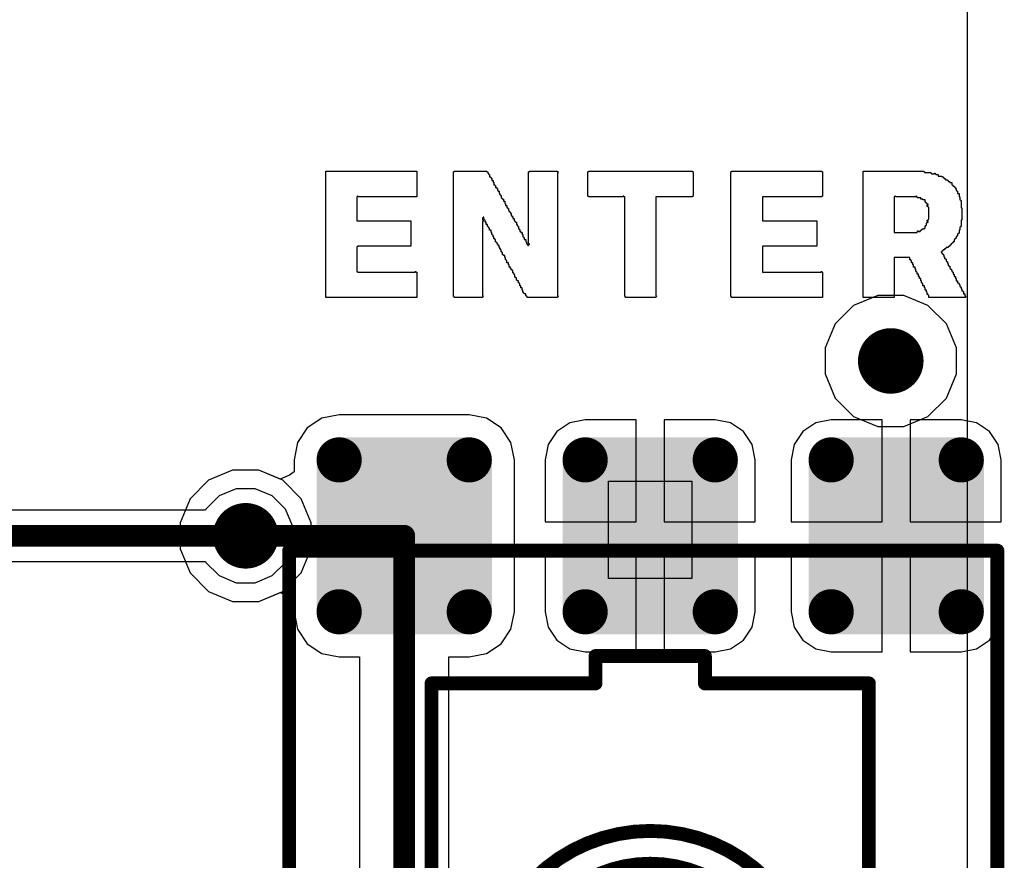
# Model space of a CAD drawing. Header units: millimetres. Extents: x -0.08 to 3.17, y -0.08 to 4.88.
# Tile 95 of 256: x 2.47 to 2.82, y 1.58 to 1.89. Entities that reach past the tile are written whole.
import ezdxf

# ---------------------------------------------------------------- set-up
doc = ezdxf.new("R2010")
doc.units = ezdxf.units.MM
doc.header["$MEASUREMENT"] = 0
for name, color, linetype in [('BottomLayer', 5, 'Continuous'), ('BottomOverlay', 54, 'Continuous'), ('Mechanical13', 56, 'Continuous'), ('Mechanical15', 56, 'Continuous'), ('MidLayer1', 16, 'Continuous'), ('MidLayer2', 76, 'Continuous'), ('MultiLayer', 9, 'Continuous'), ('TopLayer', 1, 'Continuous'), ('TopOverlay', 2, 'Continuous'), ('TopPaste', 8, 'Continuous'), ('TopSolder', 216, 'Continuous'), ('ViaHoleLayer', 16, 'Continuous')]:
    doc.layers.add(name, color=color, linetype=linetype)

# ---------------------------------------------------------------- blocks, each defined once
blk = doc.blocks.new('TS42_552')
at = {"layer": 'Mechanical13', "const_width": 0.005}
for points in [[(0.03937, 0.07874), (0.1122, 0.07874)], [(0.1122, 0.07874), (0.1122, 0.01969)], [(0.1122, 0.01969), (0.12205, 0.01969)], [(0.12205, 0.01969), (0.12205, -0.01969)], [(0.1122, -0.01969), (0.1122, -0.07874)], [(0.1122, -0.01969), (0.12205, -0.01969)], [(0.03937, -0.07874), (0.1122, -0.07874)]]:
    blk.add_lwpolyline(points, dxfattribs=at)
at = {"layer": 'Mechanical13'}
for points, const_width in [([(0.11095, 0.07874, 1), (0.11345, 0.07874, 1)], 0.0025), ([(0.11095, 0.07874, 1), (0.11345, 0.07874, 1)], 0.0025), ([(0.05906, 0, 1), (-0.05906, 0, 1)], 0.005), ([(0.04724, 0, 1), (-0.04724, 0, 1)], 0.005), ([(0.11095, 0.01969, 1), (0.11345, 0.01969, 1)], 0.0025), ([(0.11095, 0.01969, 1), (0.11345, 0.01969, 1)], 0.0025), ([(0.1208, 0.01969, 1), (0.1233, 0.01969, 1)], 0.0025), ([(0.1208, 0.01969, 1), (0.1233, 0.01969, 1)], 0.0025), ([(0.04599, 0, 1), (0.04849, 0, 1)], 0.0025), ([(0.05781, 0, 1), (0.06031, 0, 1)], 0.0025), ([(0.11095, -0.01969, 1), (0.11345, -0.01969, 1)], 0.0025), ([(0.11095, -0.01969, 1), (0.11345, -0.01969, 1)], 0.0025), ([(0.1208, -0.01969, 1), (0.1233, -0.01969, 1)], 0.0025), ([(0.1208, -0.01969, 1), (0.1233, -0.01969, 1)], 0.0025), ([(0.11095, -0.07874, 1), (0.11345, -0.07874, 1)], 0.0025), ([(0.11095, -0.07874, 1), (0.11345, -0.07874, 1)], 0.0025)]:
    blk.add_lwpolyline(points, format="xyb", close=True, dxfattribs=dict(at, const_width=const_width))
at = {"layer": 'Mechanical15', "const_width": 0.005}
for points in [[(-0.16, 0.13), (0.16, 0.13)], [(0.16, 0.13), (0.16, -0.125)], [(-0.16, -0.125), (0.16, -0.125)]]:
    blk.add_lwpolyline(points, dxfattribs=at)
at = {"layer": 'Mechanical15', "const_width": 0.0025}
for points in [[(0.15875, 0.13, 1), (0.16125, 0.13, 1)], [(0.15875, 0.13, 1), (0.16125, 0.13, 1)], [(0.15875, -0.125, 1), (0.16125, -0.125, 1)], [(0.15875, -0.125, 1), (0.16125, -0.125, 1)]]:
    blk.add_lwpolyline(points, format="xyb", close=True, dxfattribs=at)
at = {"layer": 'TopLayer', "const_width": 0.004134}
for points in [[(0.135922, 0.112006, 1), (0.140056, 0.112006, 1)], [(0.190644, 0.112006, 1), (0.194778, 0.112006, 1)], [(0.135922, 0.065154, 1), (0.140056, 0.065154, 1)], [(0.190644, 0.065154, 1), (0.194778, 0.065154, 1)], [(0.135922, 0.023426, 1), (0.140056, 0.023426, 1)], [(0.190644, 0.023426, 1), (0.194778, 0.023426, 1)], [(0.135922, -0.023426, 1), (0.140056, -0.023426, 1)], [(0.190644, -0.023426, 1), (0.194778, -0.023426, 1)], [(0.135922, -0.065154, 1), (0.140056, -0.065154, 1)], [(0.190644, -0.065154, 1), (0.194778, -0.065154, 1)], [(0.135922, -0.112006, 1), (0.140056, -0.112006, 1)], [(0.190644, -0.112006, 1), (0.194778, -0.112006, 1)]]:
    blk.add_lwpolyline(points, format="xyb", close=True, dxfattribs=at)
at = {"layer": 'TopLayer'}
for points in [[(0.192711, 0.11614), (0.137989, 0.11614), (0.192711, 0.06102), (0.137989, 0.06102)], [(0.196845, 0.112006), (0.133855, 0.112006), (0.196845, 0.065154), (0.133855, 0.065154)], [(0.192711, 0.02756), (0.137989, 0.02756), (0.192711, -0.02756), (0.137989, -0.02756)], [(0.196845, 0.023426), (0.133855, 0.023426), (0.196845, -0.023426), (0.133855, -0.023426)], [(0.192711, -0.06102), (0.137989, -0.06102), (0.192711, -0.11614), (0.137989, -0.11614)], [(0.196845, -0.065154), (0.133855, -0.065154), (0.196845, -0.112006), (0.133855, -0.112006)]]:
    blk.add_solid(points, dxfattribs=at)
at = {"layer": 'TopPaste'}
for p, q in [((0.15, 0.015), (0.185, 0.015)), ((0.15, -0.015), (0.15, 0.015)), ((0.185, 0.015), (0.185, -0.015)), ((0.185, -0.015), (0.15, -0.015))]:
    blk.add_line(p, q, dxfattribs=at)
at = {"layer": 'TopPaste', "const_width": 0.004134}
for points in [[(0.135922, 0.112006, 1), (0.140056, 0.112006, 1)], [(0.190644, 0.112006, 1), (0.194778, 0.112006, 1)], [(0.135922, 0.065154, 1), (0.140056, 0.065154, 1)], [(0.190644, 0.065154, 1), (0.194778, 0.065154, 1)], [(0.135922, 0.023426, 1), (0.140056, 0.023426, 1)], [(0.190644, 0.023426, 1), (0.194778, 0.023426, 1)], [(0.135922, -0.023426, 1), (0.140056, -0.023426, 1)], [(0.190644, -0.023426, 1), (0.194778, -0.023426, 1)], [(0.135922, -0.065154, 1), (0.140056, -0.065154, 1)], [(0.190644, -0.065154, 1), (0.194778, -0.065154, 1)], [(0.135922, -0.112006, 1), (0.140056, -0.112006, 1)], [(0.190644, -0.112006, 1), (0.194778, -0.112006, 1)]]:
    blk.add_lwpolyline(points, format="xyb", close=True, dxfattribs=at)
at = {"layer": 'TopPaste'}
for points in [[(0.192711, 0.11614), (0.137989, 0.11614), (0.192711, 0.06102), (0.137989, 0.06102)], [(0.196845, 0.112006), (0.133855, 0.112006), (0.196845, 0.065154), (0.133855, 0.065154)], [(0.192711, 0.02756), (0.137989, 0.02756), (0.192711, -0.02756), (0.137989, -0.02756)], [(0.196845, 0.023426), (0.133855, 0.023426), (0.196845, -0.023426), (0.133855, -0.023426)], [(0.192711, -0.06102), (0.137989, -0.06102), (0.192711, -0.11614), (0.137989, -0.11614)], [(0.196845, -0.065154), (0.133855, -0.065154), (0.196845, -0.112006), (0.133855, -0.112006)]]:
    blk.add_solid(points, dxfattribs=at)
at = {"layer": 'TopSolder', "const_width": 0.008134}
for points in [[(0.133922, 0.112006, 1), (0.142056, 0.112006, 1)], [(0.188644, 0.112006, 1), (0.196778, 0.112006, 1)], [(0.133922, 0.065154, 1), (0.142056, 0.065154, 1)], [(0.188644, 0.065154, 1), (0.196778, 0.065154, 1)], [(0.133922, 0.023426, 1), (0.142056, 0.023426, 1)], [(0.188644, 0.023426, 1), (0.196778, 0.023426, 1)], [(0.133922, -0.023426, 1), (0.142056, -0.023426, 1)], [(0.188644, -0.023426, 1), (0.196778, -0.023426, 1)], [(0.133922, -0.065154, 1), (0.142056, -0.065154, 1)], [(0.188644, -0.065154, 1), (0.196778, -0.065154, 1)], [(0.133922, -0.112006, 1), (0.142056, -0.112006, 1)], [(0.188644, -0.112006, 1), (0.196778, -0.112006, 1)]]:
    blk.add_lwpolyline(points, format="xyb", close=True, dxfattribs=at)
at = {"layer": 'TopSolder'}
for points in [[(0.192711, 0.12014), (0.137989, 0.12014), (0.192711, 0.05702), (0.137989, 0.05702)], [(0.200845, 0.112006), (0.129855, 0.112006), (0.200845, 0.065154), (0.129855, 0.065154)], [(0.192711, 0.03156), (0.137989, 0.03156), (0.192711, -0.03156), (0.137989, -0.03156)], [(0.200845, 0.023426), (0.129855, 0.023426), (0.200845, -0.023426), (0.129855, -0.023426)], [(0.192711, -0.05702), (0.137989, -0.05702), (0.192711, -0.12014), (0.137989, -0.12014)], [(0.200845, -0.065154), (0.129855, -0.065154), (0.200845, -0.112006), (0.129855, -0.112006)]]:
    blk.add_solid(points, dxfattribs=at)

msp = doc.modelspace()

# ---------------------------------------------------------------- linework, layer by layer
at = {"layer": 'BottomLayer'}
for p, q in [((2.54648, 1.72441), (2.5378, 1.72081)), ((2.55588, 1.72441), (2.54648, 1.72441)), ((2.56456, 1.72081), (2.55588, 1.72441)), ((2.5378, 1.72081), (2.53116, 1.71417)), ((2.57121, 1.71417), (2.56456, 1.72081)), ((2.53116, 1.71417), (2.52756, 1.70549)), ((2.5748, 1.70549), (2.57121, 1.71417)), ((2.52756, 1.70549), (2.52756, 1.69609)), ((2.5748, 1.69609), (2.5748, 1.70549)), ((2.52756, 1.69609), (2.53116, 1.68741)), ((2.57121, 1.68741), (2.5748, 1.69609)), ((2.53116, 1.68741), (2.5378, 1.68076)), ((2.56456, 1.68076), (2.57121, 1.68741)), ((2.5378, 1.68076), (2.54648, 1.67717)), ((2.55588, 1.67717), (2.56456, 1.68076)), ((2.54648, 1.67717), (2.55588, 1.67717))]:
    msp.add_line(p, q, dxfattribs=at)
at = {"layer": 'BottomLayer', "const_width": 0.01181}
for points in [[(2.77756, 1.76378, 1), (2.78937, 1.76378, 1)], [(2.54528, 1.70079, 1), (2.55709, 1.70079, 1)]]:
    msp.add_lwpolyline(points, format="xyb", close=True, dxfattribs=at)
at = {"layer": 'BottomOverlay'}
msp.add_line((2.81115, -0.00158), (2.81115, 2.7334), dxfattribs=at)
at = {"layer": 'MidLayer1'}
for p, q in [((2.54648, 1.72441), (2.5378, 1.72081)), ((2.55588, 1.72441), (2.54648, 1.72441)), ((2.56456, 1.72081), (2.55588, 1.72441)), ((2.5378, 1.72081), (2.53116, 1.71417)), ((2.57121, 1.71417), (2.56456, 1.72081)), ((2.53116, 1.71417), (2.52756, 1.70549)), ((2.5748, 1.70549), (2.57121, 1.71417)), ((2.52756, 1.70549), (2.52756, 1.69609)), ((2.5748, 1.69609), (2.5748, 1.70549)), ((2.52756, 1.69609), (2.53116, 1.68741)), ((2.57121, 1.68741), (2.5748, 1.69609)), ((2.53116, 1.68741), (2.5378, 1.68076)), ((2.56456, 1.68076), (2.57121, 1.68741)), ((2.5378, 1.68076), (2.54648, 1.67717)), ((2.55588, 1.67717), (2.56456, 1.68076)), ((2.54648, 1.67717), (2.55588, 1.67717))]:
    msp.add_line(p, q, dxfattribs=at)
at = {"layer": 'MidLayer1', "const_width": 0.01181}
for points in [[(2.77756, 1.76378, 1), (2.78937, 1.76378, 1)], [(2.54528, 1.70079, 1), (2.55709, 1.70079, 1)]]:
    msp.add_lwpolyline(points, format="xyb", close=True, dxfattribs=at)
at = {"layer": 'MidLayer2'}
for p, q in [((2.77877, 1.7874), (2.77008, 1.78381)), ((2.78816, 1.7874), (2.77877, 1.7874)), ((2.79685, 1.78381), (2.78816, 1.7874)), ((2.77008, 1.78381), (2.76344, 1.77716)), ((2.80349, 1.77716), (2.79685, 1.78381)), ((2.76344, 1.77716), (2.75984, 1.76848)), ((2.80709, 1.76848), (2.80349, 1.77716)), ((2.75984, 1.76848), (2.75984, 1.75908)), ((2.80709, 1.75908), (2.80709, 1.76848)), ((2.75984, 1.75908), (2.76344, 1.7504)), ((2.80349, 1.7504), (2.80709, 1.75908)), ((2.76344, 1.7504), (2.77008, 1.74375)), ((2.79685, 1.74375), (2.80349, 1.7504)), ((2.77008, 1.74375), (2.77877, 1.74016)), ((2.78816, 1.74016), (2.79685, 1.74375)), ((2.77877, 1.74016), (2.78816, 1.74016)), ((2.54781, 1.71772), (2.54159, 1.71514)), ((2.55455, 1.71772), (2.54781, 1.71772)), ((2.56077, 1.71514), (2.55455, 1.71772)), ((2.54159, 1.71514), (2.53683, 1.71038)), ((2.56553, 1.71038), (2.56077, 1.71514)), ((2.53668, 1.71002), (2.41721, 1.71002)), ((2.53683, 1.71038), (2.53668, 1.71002)), ((2.56811, 1.70415), (2.56553, 1.71038)), ((2.56811, 1.69742), (2.56811, 1.70415)), ((2.56553, 1.6912), (2.56811, 1.69742)), ((2.41339, 1.69155), (2.53668, 1.69155)), ((2.53668, 1.69155), (2.53683, 1.6912)), ((2.53683, 1.6912), (2.54159, 1.68644)), ((2.56077, 1.68644), (2.56553, 1.6912)), ((2.54159, 1.68644), (2.54781, 1.68386)), ((2.55455, 1.68386), (2.56077, 1.68644)), ((2.54781, 1.68386), (2.55455, 1.68386))]:
    msp.add_line(p, q, dxfattribs=at)
for points, const_width in [([(2.77756, 1.76378, 1), (2.78937, 1.76378, 1)], 0.01181), ([(2.54528, 1.70079, 1), (2.55709, 1.70079, 1)], 0.01181), ([(2.54921, 1.70079, 1), (2.55315, 1.70079, 1)], 0.00394)]:
    msp.add_lwpolyline(points, format="xyb", close=True, dxfattribs=dict(at, const_width=const_width))
at = {"layer": 'MidLayer2', "const_width": 0.00787}
msp.add_lwpolyline([(2.41339, 1.70079), (2.55118, 1.70079)], dxfattribs=at)
at = {"layer": 'MultiLayer', "const_width": 0.01181}
for points in [[(2.77756, 1.76378, 1), (2.78937, 1.76378, 1)], [(2.54528, 1.70079, 1), (2.55709, 1.70079, 1)]]:
    msp.add_lwpolyline(points, format="xyb", close=True, dxfattribs=at)
at = {"layer": 'TopLayer'}
for p, q in [((2.58484, 1.7444), (2.57862, 1.74316)), ((2.6317, 1.7444), (2.58484, 1.7444)), ((2.63792, 1.74316), (2.6317, 1.7444)), ((2.57862, 1.74316), (2.57335, 1.73964)), ((2.64319, 1.73964), (2.63792, 1.74316)), ((2.66791, 1.74146), (2.66323, 1.73833)), ((2.67342, 1.74256), (2.66791, 1.74146)), ((2.69185, 1.74256), (2.67342, 1.74256)), ((2.69185, 1.70578), (2.69185, 1.74256)), ((2.72028, 1.74256), (2.70185, 1.74256)), ((2.70185, 1.74256), (2.70185, 1.70578)), ((2.72579, 1.74146), (2.72028, 1.74256)), ((2.73047, 1.73833), (2.72579, 1.74146)), ((2.75649, 1.74146), (2.75181, 1.73833)), ((2.762, 1.74256), (2.75649, 1.74146)), ((2.78043, 1.74256), (2.762, 1.74256)), ((2.78043, 1.70578), (2.78043, 1.74256)), ((2.80886, 1.74256), (2.79043, 1.74256)), ((2.79043, 1.74256), (2.79043, 1.70578)), ((2.81437, 1.74146), (2.80886, 1.74256)), ((2.81905, 1.73833), (2.81437, 1.74146)), ((2.57335, 1.73964), (2.56982, 1.73437)), ((2.64672, 1.73437), (2.64319, 1.73964)), ((2.66323, 1.73833), (2.66011, 1.73366)), ((2.73359, 1.73366), (2.73047, 1.73833)), ((2.75181, 1.73833), (2.74869, 1.73366)), ((2.82217, 1.73366), (2.81905, 1.73833)), ((2.56982, 1.73437), (2.56859, 1.72814)), ((2.64795, 1.72814), (2.64672, 1.73437)), ((2.66011, 1.73366), (2.65901, 1.72814)), ((2.73469, 1.72814), (2.73359, 1.73366)), ((2.74869, 1.73366), (2.74759, 1.72814)), ((2.82327, 1.72814), (2.82217, 1.73366)), ((2.56859, 1.72814), (2.56859, 1.72386)), ((2.64795, 1.67342), (2.64795, 1.72814)), ((2.65901, 1.72814), (2.65901, 1.70578)), ((2.73469, 1.70578), (2.73469, 1.72814)), ((2.74759, 1.72814), (2.74759, 1.70578)), ((2.82327, 1.70578), (2.82327, 1.72814)), ((2.54648, 1.72441), (2.5378, 1.72081)), ((2.55588, 1.72441), (2.54648, 1.72441)), ((2.56359, 1.72122), (2.55588, 1.72441)), ((2.56859, 1.72386), (2.56698, 1.72265)), ((2.5378, 1.72081), (2.53116, 1.71417)), ((2.56698, 1.72265), (2.56359, 1.72122)), ((2.53116, 1.71417), (2.52756, 1.70549)), ((2.52756, 1.70549), (2.52756, 1.69609)), ((2.65901, 1.70578), (2.69185, 1.70578)), ((2.70185, 1.70578), (2.73469, 1.70578)), ((2.74759, 1.70578), (2.78043, 1.70578)), ((2.79043, 1.70578), (2.82327, 1.70578)), ((2.52756, 1.69609), (2.53116, 1.68741)), ((2.69185, 1.69578), (2.65901, 1.69578)), ((2.65901, 1.69578), (2.65901, 1.67342)), ((2.69185, 1.65901), (2.69185, 1.69578)), ((2.73469, 1.69578), (2.70185, 1.69578)), ((2.70185, 1.69578), (2.70185, 1.65901)), ((2.73469, 1.67342), (2.73469, 1.69578)), ((2.78043, 1.69578), (2.74759, 1.69578)), ((2.74759, 1.69578), (2.74759, 1.67342)), ((2.78043, 1.65901), (2.78043, 1.69578)), ((2.82327, 1.69578), (2.79043, 1.69578)), ((2.79043, 1.69578), (2.79043, 1.65901)), ((2.82327, 1.67342), (2.82327, 1.69578)), ((2.53116, 1.68741), (2.5378, 1.68076)), ((2.5378, 1.68076), (2.54648, 1.67717)), ((2.54648, 1.67717), (2.55588, 1.67717)), ((2.55588, 1.67717), (2.56359, 1.68036)), ((2.56359, 1.68036), (2.56698, 1.67893)), ((2.56698, 1.67893), (2.56859, 1.67772)), ((2.56859, 1.67772), (2.56859, 1.67342)), ((2.56859, 1.67342), (2.56982, 1.6672)), ((2.64672, 1.6672), (2.64795, 1.67342)), ((2.65901, 1.67342), (2.66011, 1.66791)), ((2.73359, 1.66791), (2.73469, 1.67342)), ((2.74759, 1.67342), (2.74869, 1.66791)), ((2.82217, 1.66791), (2.82327, 1.67342)), ((2.56982, 1.6672), (2.57335, 1.66193)), ((2.64319, 1.66193), (2.64672, 1.6672)), ((2.66011, 1.66791), (2.66323, 1.66323)), ((2.73047, 1.66323), (2.73359, 1.66791)), ((2.74869, 1.66791), (2.75181, 1.66323)), ((2.81905, 1.66323), (2.82217, 1.66791)), ((2.66323, 1.66323), (2.66791, 1.66011)), ((2.72579, 1.66011), (2.73047, 1.66323)), ((2.75181, 1.66323), (2.75649, 1.66011)), ((2.81437, 1.66011), (2.81905, 1.66323)), ((2.57335, 1.66193), (2.57862, 1.6584)), ((2.63792, 1.6584), (2.64319, 1.66193)), ((2.66791, 1.66011), (2.67342, 1.65901)), ((2.72028, 1.65901), (2.72579, 1.66011)), ((2.75649, 1.66011), (2.762, 1.65901)), ((2.80886, 1.65901), (2.81437, 1.66011)), ((2.57862, 1.6584), (2.58484, 1.65716)), ((2.58484, 1.65716), (2.59221, 1.65716)), ((2.59221, 1.65716), (2.59221, 1.4137)), ((2.62433, 1.4137), (2.62433, 1.65716)), ((2.62433, 1.65716), (2.6317, 1.65716)), ((2.6317, 1.65716), (2.63792, 1.6584)), ((2.67342, 1.65901), (2.69185, 1.65901)), ((2.70185, 1.65901), (2.72028, 1.65901)), ((2.762, 1.65901), (2.78043, 1.65901)), ((2.79043, 1.65901), (2.80886, 1.65901))]:
    msp.add_line(p, q, dxfattribs=at)
for points, const_width in [([(2.77756, 1.76378, 1), (2.78937, 1.76378, 1)], 0.01181), ([(2.54528, 1.70079, 1), (2.55709, 1.70079, 1)], 0.01181), ([(2.54921, 1.70079, 1), (2.55315, 1.70079, 1)], 0.00394), ([(2.6063, 1.70078, 1), (2.61024, 1.70078, 1)], 0.00394), ([(2.6063, 1.70079, 1), (2.61024, 1.70079, 1)], 0.00394)]:
    msp.add_lwpolyline(points, format="xyb", close=True, dxfattribs=dict(at, const_width=const_width))
at = {"layer": 'TopLayer', "const_width": 0.00787}
for points in [[(2.55118, 1.70079), (2.60827, 1.70079)], [(2.60827, 1.37008), (2.60827, 1.70078)]]:
    msp.add_lwpolyline(points, dxfattribs=at)
at = {"layer": 'TopOverlay'}
for p, q in [((2.58, 1.78669), (2.58, 1.8322)), ((2.58, 1.8322), (2.61225, 1.8322)), ((2.61225, 1.8322), (2.61251, 1.8322)), ((2.61251, 1.8322), (2.61277, 1.8322)), ((2.61277, 1.8322), (2.61277, 1.82284)), ((2.62603, 1.78695), (2.62603, 1.83194)), ((2.62603, 1.83194), (2.62629, 1.83194)), ((2.62629, 1.83194), (2.62629, 1.8322)), ((2.62629, 1.8322), (2.62655, 1.8322)), ((2.62655, 1.8322), (2.62681, 1.8322)), ((2.62681, 1.8322), (2.63799, 1.8322)), ((2.63799, 1.8322), (2.63799, 1.83194)), ((2.63799, 1.83194), (2.63825, 1.83194)), ((2.63825, 1.83194), (2.63825, 1.83168)), ((2.63825, 1.83168), (2.63851, 1.83168)), ((2.63851, 1.83168), (2.63851, 1.83116)), ((2.63851, 1.83116), (2.63877, 1.83116)), ((2.63877, 1.83116), (2.63877, 1.8309)), ((2.63877, 1.8309), (2.63903, 1.8309)), ((2.63903, 1.8309), (2.63903, 1.83012)), ((2.63903, 1.83012), (2.63929, 1.83012)), ((2.63929, 1.83012), (2.63929, 1.82986)), ((2.63929, 1.82986), (2.63955, 1.82986)), ((2.63955, 1.82986), (2.63955, 1.8296)), ((2.63955, 1.8296), (2.63981, 1.8296)), ((2.63981, 1.8296), (2.63981, 1.82882)), ((2.65308, 1.80594), (2.65308, 1.83194)), ((2.65308, 1.83194), (2.65334, 1.83194)), ((2.65334, 1.83194), (2.65334, 1.8322)), ((2.65334, 1.8322), (2.66348, 1.8322)), ((2.66348, 1.8322), (2.66348, 1.83194)), ((2.66348, 1.83194), (2.66374, 1.83194)), ((2.66374, 1.83168), (2.66348, 1.83168)), ((2.66348, 1.83168), (2.66348, 1.78721)), ((2.66374, 1.83194), (2.66374, 1.83168)), ((2.6744, 1.8231), (2.6744, 1.83194)), ((2.6744, 1.83194), (2.67466, 1.83194)), ((2.67466, 1.83194), (2.67466, 1.8322)), ((2.67466, 1.8322), (2.7121, 1.8322)), ((2.7121, 1.8322), (2.7121, 1.83194)), ((2.7121, 1.83194), (2.71236, 1.83194)), ((2.71236, 1.83194), (2.71236, 1.8231)), ((2.72589, 1.78695), (2.72589, 1.83194)), ((2.72589, 1.83194), (2.72615, 1.83194)), ((2.72615, 1.83194), (2.72615, 1.8322)), ((2.72615, 1.8322), (2.75865, 1.8322)), ((2.75865, 1.8322), (2.75865, 1.83194)), ((2.75865, 1.83194), (2.75891, 1.83194)), ((2.75891, 1.83194), (2.75891, 1.8231)), ((2.77347, 1.78669), (2.77347, 1.8322)), ((2.77347, 1.8322), (2.79532, 1.8322)), ((2.79532, 1.8322), (2.79532, 1.83194)), ((2.79532, 1.83194), (2.79558, 1.83194)), ((2.79558, 1.83194), (2.79558, 1.83168)), ((2.79558, 1.83168), (2.79792, 1.83168)), ((2.79792, 1.83168), (2.79792, 1.83142)), ((2.79792, 1.83142), (2.79818, 1.83142)), ((2.79818, 1.83142), (2.79818, 1.83116)), ((2.79818, 1.83116), (2.79922, 1.83116)), ((2.79922, 1.83116), (2.79922, 1.83142)), ((2.79922, 1.83142), (2.79948, 1.83142)), ((2.79948, 1.83142), (2.79948, 1.83116)), ((2.79948, 1.83116), (2.79974, 1.83116)), ((2.79974, 1.83116), (2.79974, 1.8309)), ((2.79974, 1.8309), (2.80052, 1.8309)), ((2.80052, 1.8309), (2.80052, 1.83038)), ((2.80052, 1.83038), (2.80182, 1.83038)), ((2.80182, 1.83038), (2.80182, 1.83012)), ((2.80182, 1.83012), (2.80234, 1.83012)), ((2.80234, 1.83012), (2.80234, 1.82986)), ((2.80234, 1.82986), (2.8026, 1.82986)), ((2.8026, 1.82986), (2.8026, 1.8296)), ((2.8026, 1.8296), (2.80286, 1.8296)), ((2.80286, 1.8296), (2.80286, 1.82934)), ((2.63981, 1.82882), (2.64033, 1.82882)), ((2.64033, 1.82882), (2.64033, 1.82804)), ((2.64033, 1.82804), (2.64059, 1.82804)), ((2.64059, 1.82804), (2.64059, 1.82726)), ((2.64059, 1.82726), (2.64085, 1.82726)), ((2.64085, 1.82726), (2.64085, 1.827)), ((2.64085, 1.827), (2.64111, 1.827)), ((2.64111, 1.827), (2.64111, 1.82622)), ((2.64111, 1.82622), (2.64163, 1.82622)), ((2.64163, 1.82622), (2.64163, 1.82596)), ((2.64163, 1.82596), (2.64189, 1.82596)), ((2.64189, 1.82596), (2.64189, 1.82518)), ((2.80286, 1.82934), (2.80312, 1.82934)), ((2.80312, 1.82934), (2.80312, 1.82908)), ((2.80312, 1.82908), (2.8039, 1.82908)), ((2.8039, 1.82908), (2.8039, 1.82882)), ((2.8039, 1.82882), (2.80416, 1.82882)), ((2.80416, 1.82882), (2.80416, 1.82856)), ((2.80416, 1.82856), (2.80442, 1.82856)), ((2.80442, 1.82856), (2.80442, 1.8283)), ((2.80442, 1.8283), (2.80468, 1.8283)), ((2.80468, 1.8283), (2.80468, 1.82804)), ((2.80468, 1.82804), (2.80546, 1.82804)), ((2.80546, 1.82804), (2.80546, 1.82726)), ((2.80546, 1.82726), (2.80572, 1.82726)), ((2.80572, 1.82726), (2.80572, 1.827)), ((2.80572, 1.827), (2.80598, 1.827)), ((2.80598, 1.827), (2.80598, 1.82674)), ((2.80598, 1.82674), (2.80624, 1.82674)), ((2.80624, 1.82674), (2.80624, 1.82648)), ((2.80624, 1.82648), (2.8065, 1.82648)), ((2.8065, 1.82648), (2.8065, 1.82622)), ((2.8065, 1.82622), (2.80676, 1.82622)), ((2.80676, 1.82622), (2.80676, 1.82596)), ((2.80676, 1.82596), (2.80702, 1.82596)), ((2.80702, 1.82596), (2.80702, 1.82518)), ((2.59145, 1.82284), (2.59119, 1.82284)), ((2.59119, 1.82284), (2.59119, 1.81426)), ((2.59171, 1.8231), (2.59145, 1.8231)), ((2.59145, 1.8231), (2.59145, 1.82284)), ((2.59171, 1.82284), (2.59171, 1.8231)), ((2.61277, 1.82284), (2.59171, 1.82284)), ((2.64189, 1.82518), (2.64215, 1.82518)), ((2.64215, 1.82518), (2.64215, 1.82492)), ((2.64215, 1.82492), (2.64241, 1.82492)), ((2.64241, 1.82492), (2.64241, 1.82414)), ((2.64241, 1.82414), (2.64267, 1.82414)), ((2.64267, 1.82414), (2.64267, 1.82362)), ((2.64267, 1.82362), (2.64293, 1.82362)), ((2.64293, 1.82362), (2.64293, 1.82336)), ((2.64293, 1.82336), (2.64319, 1.82336)), ((2.64319, 1.82336), (2.64319, 1.82258)), ((2.64319, 1.82258), (2.64345, 1.82258)), ((2.64345, 1.82258), (2.64345, 1.82232)), ((2.64345, 1.82232), (2.64371, 1.82232)), ((2.64371, 1.82232), (2.64371, 1.82206)), ((2.67466, 1.8231), (2.6744, 1.8231)), ((2.67466, 1.82284), (2.67466, 1.8231)), ((2.68714, 1.82284), (2.67466, 1.82284)), ((2.6874, 1.8231), (2.68714, 1.8231)), ((2.68714, 1.8231), (2.68714, 1.82284)), ((2.6874, 1.82284), (2.6874, 1.8231)), ((2.68766, 1.82284), (2.6874, 1.82284)), ((2.68766, 1.79476), (2.68766, 1.82284)), ((2.7121, 1.82284), (2.69884, 1.82284)), ((2.69884, 1.82284), (2.69884, 1.78721)), ((2.71236, 1.8231), (2.7121, 1.8231)), ((2.7121, 1.8231), (2.7121, 1.82284)), ((2.75865, 1.82284), (2.73733, 1.82284)), ((2.73733, 1.82284), (2.73733, 1.81426)), ((2.75891, 1.8231), (2.75865, 1.8231)), ((2.75865, 1.8231), (2.75865, 1.82284)), ((2.78492, 1.82284), (2.78466, 1.82284)), ((2.78466, 1.82284), (2.78466, 1.8101)), ((2.78518, 1.8231), (2.78492, 1.8231)), ((2.78492, 1.8231), (2.78492, 1.82284)), ((2.78518, 1.82284), (2.78518, 1.8231)), ((2.79246, 1.82284), (2.78518, 1.82284)), ((2.79272, 1.8231), (2.79246, 1.8231)), ((2.79246, 1.8231), (2.79246, 1.82284)), ((2.79272, 1.82284), (2.79272, 1.8231)), ((2.79298, 1.82284), (2.79272, 1.82284)), ((2.79298, 1.82258), (2.79298, 1.82284)), ((2.79428, 1.82258), (2.79298, 1.82258)), ((2.79428, 1.82206), (2.79428, 1.82258)), ((2.80702, 1.82518), (2.80728, 1.82518)), ((2.80728, 1.82518), (2.80728, 1.82492)), ((2.80728, 1.82492), (2.80754, 1.82492)), ((2.80754, 1.82492), (2.80754, 1.82414)), ((2.80754, 1.82414), (2.80806, 1.82414)), ((2.80806, 1.82414), (2.80806, 1.82284)), ((2.80806, 1.82284), (2.80832, 1.82284)), ((2.80832, 1.82284), (2.80832, 1.8218)), ((2.64371, 1.82206), (2.64397, 1.82206)), ((2.64397, 1.82206), (2.64397, 1.82128)), ((2.64397, 1.82128), (2.64449, 1.82128)), ((2.64449, 1.82128), (2.64449, 1.8205)), ((2.64449, 1.8205), (2.64475, 1.8205)), ((2.64475, 1.8205), (2.64475, 1.81972)), ((2.64475, 1.81972), (2.64527, 1.81972)), ((2.64527, 1.81972), (2.64527, 1.81894)), ((2.64527, 1.81894), (2.64553, 1.81894)), ((2.64553, 1.81894), (2.64553, 1.81868)), ((2.79506, 1.82206), (2.79428, 1.82206)), ((2.79506, 1.8218), (2.79506, 1.82206)), ((2.79584, 1.8218), (2.79506, 1.8218)), ((2.79584, 1.82102), (2.79584, 1.8218)), ((2.7961, 1.82102), (2.79584, 1.82102)), ((2.7961, 1.82076), (2.7961, 1.82102)), ((2.79636, 1.82076), (2.7961, 1.82076)), ((2.79636, 1.8205), (2.79636, 1.82076)), ((2.79662, 1.8205), (2.79636, 1.8205)), ((2.79662, 1.82024), (2.79662, 1.8205)), ((2.79688, 1.82024), (2.79662, 1.82024)), ((2.79662, 1.81946), (2.79662, 1.81998)), ((2.79662, 1.81998), (2.79688, 1.81998)), ((2.79688, 1.81946), (2.79662, 1.81946)), ((2.79688, 1.81998), (2.79688, 1.82024)), ((2.79688, 1.8192), (2.79688, 1.81946)), ((2.79714, 1.8192), (2.79688, 1.8192)), ((2.79714, 1.81478), (2.79714, 1.8192)), ((2.80832, 1.8218), (2.80858, 1.8218)), ((2.80858, 1.8218), (2.80858, 1.82154)), ((2.80858, 1.82154), (2.80884, 1.82154)), ((2.80884, 1.82154), (2.80884, 1.81894)), ((2.80884, 1.81894), (2.8091, 1.81894)), ((2.8091, 1.81894), (2.8091, 1.81452)), ((2.63669, 1.8153), (2.63643, 1.8153)), ((2.63643, 1.8153), (2.63643, 1.81452)), ((2.63695, 1.81556), (2.63669, 1.81556)), ((2.63669, 1.81556), (2.63669, 1.8153)), ((2.63695, 1.81478), (2.63695, 1.81556)), ((2.64553, 1.81868), (2.64579, 1.81868)), ((2.64579, 1.81868), (2.64579, 1.8179)), ((2.64579, 1.8179), (2.64605, 1.8179)), ((2.64605, 1.8179), (2.64605, 1.81764)), ((2.64605, 1.81764), (2.64631, 1.81764)), ((2.64631, 1.81764), (2.64631, 1.81738)), ((2.64631, 1.81738), (2.64657, 1.81738)), ((2.64657, 1.81738), (2.64657, 1.81686)), ((2.64657, 1.81686), (2.64683, 1.81686)), ((2.64683, 1.81686), (2.64683, 1.81608)), ((2.64683, 1.81608), (2.64709, 1.81608)), ((2.64709, 1.81608), (2.64709, 1.81582)), ((2.64709, 1.81582), (2.64735, 1.81582)), ((2.64735, 1.81582), (2.64735, 1.81504)), ((2.59119, 1.81426), (2.61069, 1.81426)), ((2.61069, 1.81426), (2.61069, 1.80516)), ((2.63643, 1.81452), (2.63669, 1.81452)), ((2.63669, 1.814), (2.63643, 1.814)), ((2.63643, 1.814), (2.63643, 1.78721)), ((2.63669, 1.81452), (2.63669, 1.814)), ((2.63721, 1.81478), (2.63695, 1.81478)), ((2.63721, 1.81452), (2.63721, 1.81478)), ((2.63747, 1.81452), (2.63721, 1.81452)), ((2.63747, 1.81374), (2.63747, 1.81452)), ((2.63773, 1.81374), (2.63747, 1.81374)), ((2.63773, 1.81296), (2.63773, 1.81374)), ((2.63825, 1.81296), (2.63773, 1.81296)), ((2.63825, 1.81218), (2.63825, 1.81296)), ((2.63851, 1.81218), (2.63825, 1.81218)), ((2.63851, 1.81192), (2.63851, 1.81218)), ((2.63877, 1.81192), (2.63851, 1.81192)), ((2.63877, 1.81166), (2.63877, 1.81192)), ((2.64735, 1.81504), (2.64787, 1.81504)), ((2.64787, 1.81504), (2.64787, 1.81426)), ((2.64787, 1.81426), (2.64813, 1.81426)), ((2.64813, 1.81426), (2.64813, 1.814)), ((2.64813, 1.814), (2.64839, 1.814)), ((2.64839, 1.814), (2.64839, 1.81374)), ((2.64839, 1.81374), (2.64865, 1.81374)), ((2.64865, 1.81374), (2.64865, 1.81296)), ((2.64865, 1.81296), (2.64891, 1.81296)), ((2.64891, 1.81296), (2.64891, 1.81244)), ((2.64891, 1.81244), (2.64917, 1.81244)), ((2.64917, 1.81244), (2.64917, 1.81218)), ((2.64917, 1.81218), (2.64943, 1.81218)), ((2.64943, 1.81218), (2.64943, 1.8114)), ((2.73733, 1.81426), (2.73837, 1.81426)), ((2.73837, 1.81426), (2.73863, 1.81426)), ((2.73863, 1.81426), (2.75683, 1.81426)), ((2.75683, 1.81426), (2.75683, 1.80516)), ((2.79584, 1.81166), (2.79584, 1.81244)), ((2.79584, 1.81244), (2.7961, 1.81244)), ((2.7961, 1.8127), (2.79636, 1.8127)), ((2.7961, 1.81244), (2.7961, 1.8127)), ((2.79636, 1.8127), (2.79636, 1.81348)), ((2.79636, 1.81348), (2.79662, 1.81348)), ((2.79662, 1.814), (2.79662, 1.81452)), ((2.79662, 1.81452), (2.79688, 1.81452)), ((2.79688, 1.814), (2.79662, 1.814)), ((2.79662, 1.81348), (2.79662, 1.81374)), ((2.79662, 1.81374), (2.79688, 1.81374)), ((2.79688, 1.81452), (2.79688, 1.81478)), ((2.79688, 1.81478), (2.79714, 1.81478)), ((2.79688, 1.81374), (2.79688, 1.814)), ((2.80858, 1.81192), (2.80832, 1.81192)), ((2.80832, 1.81192), (2.80832, 1.81088)), ((2.80884, 1.81218), (2.80858, 1.81218)), ((2.80858, 1.81218), (2.80858, 1.81192)), ((2.8091, 1.81452), (2.80884, 1.81452)), ((2.80884, 1.81452), (2.80884, 1.81218)), ((2.63903, 1.81166), (2.63877, 1.81166)), ((2.63903, 1.81088), (2.63903, 1.81166)), ((2.63955, 1.81088), (2.63903, 1.81088)), ((2.63955, 1.8101), (2.63955, 1.81088)), ((2.63981, 1.8101), (2.63955, 1.8101)), ((2.63981, 1.80932), (2.63981, 1.8101)), ((2.64007, 1.80932), (2.63981, 1.80932)), ((2.64007, 1.80906), (2.64007, 1.80932)), ((2.64033, 1.80906), (2.64007, 1.80906)), ((2.64033, 1.80854), (2.64033, 1.80906)), ((2.64059, 1.80854), (2.64033, 1.80854)), ((2.64059, 1.80776), (2.64059, 1.80854)), ((2.64943, 1.8114), (2.64969, 1.8114)), ((2.64969, 1.8114), (2.64969, 1.81114)), ((2.64969, 1.81114), (2.64996, 1.81114)), ((2.64996, 1.81114), (2.64996, 1.81036)), ((2.64996, 1.81036), (2.65022, 1.81036)), ((2.65022, 1.81036), (2.65022, 1.8101)), ((2.65022, 1.8101), (2.65074, 1.8101)), ((2.65074, 1.8101), (2.65074, 1.80932)), ((2.65074, 1.80932), (2.651, 1.80932)), ((2.651, 1.80932), (2.651, 1.80854)), ((2.651, 1.80854), (2.65126, 1.80854)), ((2.65126, 1.80854), (2.65126, 1.80828)), ((2.65126, 1.80828), (2.65152, 1.80828)), ((2.65152, 1.80828), (2.65152, 1.8075)), ((2.78466, 1.8101), (2.79298, 1.8101)), ((2.79298, 1.8101), (2.79298, 1.81036)), ((2.79298, 1.81036), (2.79324, 1.81036)), ((2.79324, 1.81036), (2.79324, 1.81062)), ((2.79324, 1.81062), (2.7935, 1.81062)), ((2.7935, 1.81062), (2.7935, 1.81036)), ((2.7935, 1.81036), (2.79402, 1.81036)), ((2.79402, 1.81036), (2.79402, 1.81062)), ((2.79402, 1.81062), (2.79428, 1.81062)), ((2.79428, 1.81062), (2.79428, 1.81088)), ((2.79428, 1.81088), (2.79454, 1.81088)), ((2.79454, 1.81088), (2.79454, 1.81114)), ((2.79454, 1.81114), (2.7948, 1.81114)), ((2.7948, 1.81114), (2.7948, 1.8114)), ((2.7948, 1.8114), (2.79558, 1.8114)), ((2.79558, 1.8114), (2.79558, 1.81166)), ((2.79558, 1.81166), (2.79584, 1.81166)), ((2.80728, 1.80854), (2.80702, 1.80854)), ((2.80702, 1.80854), (2.80702, 1.80802)), ((2.80754, 1.8088), (2.80728, 1.8088)), ((2.80728, 1.8088), (2.80728, 1.80854)), ((2.8078, 1.80958), (2.80754, 1.80958)), ((2.80754, 1.80958), (2.80754, 1.8088)), ((2.80806, 1.80984), (2.8078, 1.80984)), ((2.8078, 1.80984), (2.8078, 1.80958)), ((2.80832, 1.81088), (2.80806, 1.81088)), ((2.80806, 1.81088), (2.80806, 1.80984)), ((2.59145, 1.8049), (2.59119, 1.8049)), ((2.59119, 1.8049), (2.59119, 1.79606)), ((2.61069, 1.80516), (2.59145, 1.80516)), ((2.59145, 1.80516), (2.59145, 1.8049)), ((2.64085, 1.80776), (2.64059, 1.80776)), ((2.64085, 1.8075), (2.64085, 1.80776)), ((2.64111, 1.8075), (2.64085, 1.8075)), ((2.64111, 1.80672), (2.64111, 1.8075)), ((2.64137, 1.80672), (2.64111, 1.80672)), ((2.64137, 1.80646), (2.64137, 1.80672)), ((2.64163, 1.80646), (2.64137, 1.80646)), ((2.64163, 1.8062), (2.64163, 1.80646)), ((2.64189, 1.8062), (2.64163, 1.8062)), ((2.64189, 1.80568), (2.64189, 1.8062)), ((2.64215, 1.80568), (2.64189, 1.80568)), ((2.64215, 1.80542), (2.64215, 1.80568)), ((2.64241, 1.80542), (2.64215, 1.80542)), ((2.64241, 1.80464), (2.64241, 1.80542)), ((2.64267, 1.80464), (2.64241, 1.80464)), ((2.64267, 1.80412), (2.64267, 1.80464)), ((2.65152, 1.8075), (2.65204, 1.8075)), ((2.65204, 1.8075), (2.65204, 1.80672)), ((2.65204, 1.80672), (2.6523, 1.80672)), ((2.6523, 1.80672), (2.6523, 1.80594)), ((2.6523, 1.80594), (2.65256, 1.80594)), ((2.65256, 1.80594), (2.65256, 1.80568)), ((2.65256, 1.80568), (2.65282, 1.80568)), ((2.65282, 1.80568), (2.65282, 1.80542)), ((2.65282, 1.80542), (2.65308, 1.80542)), ((2.65334, 1.80594), (2.65308, 1.80594)), ((2.65308, 1.80542), (2.65308, 1.80568)), ((2.65308, 1.80568), (2.65334, 1.80568)), ((2.65334, 1.80568), (2.65334, 1.80594)), ((2.75683, 1.80516), (2.73733, 1.80516)), ((2.73733, 1.80516), (2.73733, 1.7958)), ((2.80416, 1.80464), (2.80338, 1.80464)), ((2.80338, 1.80464), (2.80338, 1.80438)), ((2.80442, 1.8049), (2.80416, 1.8049)), ((2.80416, 1.8049), (2.80416, 1.80464)), ((2.80468, 1.80516), (2.80442, 1.80516)), ((2.80442, 1.80516), (2.80442, 1.8049)), ((2.80494, 1.80542), (2.80468, 1.80542)), ((2.80468, 1.80542), (2.80468, 1.80516)), ((2.8052, 1.80568), (2.80494, 1.80568)), ((2.80494, 1.80568), (2.80494, 1.80542)), ((2.80546, 1.80594), (2.8052, 1.80594)), ((2.8052, 1.80594), (2.8052, 1.80568)), ((2.80572, 1.8062), (2.80546, 1.8062)), ((2.80546, 1.8062), (2.80546, 1.80594)), ((2.80598, 1.80646), (2.80572, 1.80646)), ((2.80572, 1.80646), (2.80572, 1.8062)), ((2.80624, 1.80672), (2.80598, 1.80672)), ((2.80598, 1.80672), (2.80598, 1.80646)), ((2.8065, 1.8075), (2.80624, 1.8075)), ((2.80624, 1.8075), (2.80624, 1.80672)), ((2.80676, 1.80776), (2.8065, 1.80776)), ((2.8065, 1.80776), (2.8065, 1.8075)), ((2.80702, 1.80802), (2.80676, 1.80802)), ((2.80676, 1.80802), (2.80676, 1.80776)), ((2.64293, 1.80412), (2.64267, 1.80412)), ((2.64293, 1.80386), (2.64293, 1.80412)), ((2.64319, 1.80386), (2.64293, 1.80386)), ((2.64319, 1.80308), (2.64319, 1.80386)), ((2.64345, 1.80308), (2.64319, 1.80308)), ((2.64345, 1.80282), (2.64345, 1.80308)), ((2.64371, 1.80282), (2.64345, 1.80282)), ((2.64371, 1.80204), (2.64371, 1.80282)), ((2.64397, 1.80204), (2.64371, 1.80204)), ((2.64397, 1.80178), (2.64397, 1.80204)), ((2.64449, 1.80178), (2.64397, 1.80178)), ((2.64449, 1.801), (2.64449, 1.80178)), ((2.80182, 1.80308), (2.80156, 1.80308)), ((2.80156, 1.80308), (2.80156, 1.80282)), ((2.80156, 1.80282), (2.80182, 1.80282)), ((2.80208, 1.80334), (2.80182, 1.80334)), ((2.80182, 1.80334), (2.80182, 1.80308)), ((2.80182, 1.80282), (2.80182, 1.80256)), ((2.80182, 1.80256), (2.80208, 1.80256)), ((2.80234, 1.8036), (2.80208, 1.8036)), ((2.80208, 1.8036), (2.80208, 1.80334)), ((2.80208, 1.80256), (2.80208, 1.8023)), ((2.80208, 1.8023), (2.80234, 1.8023)), ((2.80286, 1.80386), (2.80234, 1.80386)), ((2.80234, 1.80386), (2.80234, 1.8036)), ((2.80234, 1.8023), (2.80234, 1.80204)), ((2.80234, 1.80204), (2.8026, 1.80204)), ((2.8026, 1.80204), (2.8026, 1.80126)), ((2.8026, 1.80126), (2.80286, 1.80126)), ((2.80312, 1.80412), (2.80286, 1.80412)), ((2.80286, 1.80412), (2.80286, 1.80386)), ((2.80286, 1.80126), (2.80286, 1.80074)), ((2.80338, 1.80438), (2.80312, 1.80438)), ((2.80312, 1.80438), (2.80312, 1.80412)), ((2.64475, 1.801), (2.64449, 1.801)), ((2.64475, 1.80022), (2.64475, 1.801)), ((2.64501, 1.80022), (2.64475, 1.80022)), ((2.64501, 1.79996), (2.64501, 1.80022)), ((2.64527, 1.79996), (2.64501, 1.79996)), ((2.64527, 1.79918), (2.64527, 1.79996)), ((2.64579, 1.79918), (2.64527, 1.79918)), ((2.64579, 1.7984), (2.64579, 1.79918)), ((2.64605, 1.7984), (2.64579, 1.7984)), ((2.64605, 1.79762), (2.64605, 1.7984)), ((2.64657, 1.79762), (2.64605, 1.79762)), ((2.64657, 1.7971), (2.64657, 1.79762)), ((2.79038, 1.801), (2.78466, 1.801)), ((2.78466, 1.801), (2.78466, 1.78669)), ((2.79038, 1.80022), (2.79038, 1.801)), ((2.79064, 1.80022), (2.79038, 1.80022)), ((2.79064, 1.79996), (2.79064, 1.80022)), ((2.7909, 1.79996), (2.79064, 1.79996)), ((2.7909, 1.79918), (2.7909, 1.79996)), ((2.79142, 1.79918), (2.7909, 1.79918)), ((2.79142, 1.7984), (2.79142, 1.79918)), ((2.79168, 1.7984), (2.79142, 1.7984)), ((2.79168, 1.79762), (2.79168, 1.7984)), ((2.7922, 1.79762), (2.79168, 1.79762)), ((2.7922, 1.79684), (2.7922, 1.79762)), ((2.80286, 1.80074), (2.80312, 1.80074)), ((2.80312, 1.80074), (2.80312, 1.80048)), ((2.80312, 1.80048), (2.80338, 1.80048)), ((2.80338, 1.80048), (2.80338, 1.7997)), ((2.80338, 1.7997), (2.80364, 1.7997)), ((2.80364, 1.7997), (2.80364, 1.79944)), ((2.80364, 1.79944), (2.8039, 1.79944)), ((2.8039, 1.79944), (2.8039, 1.79892)), ((2.8039, 1.79892), (2.80416, 1.79892)), ((2.80416, 1.79892), (2.80416, 1.79814)), ((2.80416, 1.79814), (2.80442, 1.79814)), ((2.80442, 1.79814), (2.80442, 1.79788)), ((2.80442, 1.79788), (2.80468, 1.79788)), ((2.80468, 1.79788), (2.80468, 1.7971)), ((2.59119, 1.79606), (2.59145, 1.79606)), ((2.59145, 1.79606), (2.59145, 1.7958)), ((2.59145, 1.7958), (2.61225, 1.7958)), ((2.61225, 1.7958), (2.61225, 1.79606)), ((2.61225, 1.79606), (2.61251, 1.79606)), ((2.61251, 1.79606), (2.61251, 1.7958)), ((2.61251, 1.7958), (2.61277, 1.7958)), ((2.61277, 1.7958), (2.61277, 1.78669)), ((2.64683, 1.7971), (2.64657, 1.7971)), ((2.64683, 1.79658), (2.64683, 1.7971)), ((2.64709, 1.79658), (2.64683, 1.79658)), ((2.64709, 1.79632), (2.64709, 1.79658)), ((2.64735, 1.79632), (2.64709, 1.79632)), ((2.64735, 1.79554), (2.64735, 1.79632)), ((2.64761, 1.79554), (2.64735, 1.79554)), ((2.64761, 1.79528), (2.64761, 1.79554)), ((2.64787, 1.79528), (2.64761, 1.79528)), ((2.64787, 1.79476), (2.64787, 1.79528)), ((2.64813, 1.79476), (2.64787, 1.79476)), ((2.64813, 1.79398), (2.64813, 1.79476)), ((2.64839, 1.79398), (2.64813, 1.79398)), ((2.64839, 1.79372), (2.64839, 1.79398)), ((2.68766, 1.7945), (2.68766, 1.79476)), ((2.68766, 1.78695), (2.68766, 1.7945)), ((2.73733, 1.7958), (2.75839, 1.7958)), ((2.75839, 1.7958), (2.75839, 1.79606)), ((2.75839, 1.79606), (2.75865, 1.79606)), ((2.75865, 1.79606), (2.75865, 1.7958)), ((2.75865, 1.7958), (2.75891, 1.7958)), ((2.75891, 1.7958), (2.75891, 1.78669)), ((2.79246, 1.79684), (2.7922, 1.79684)), ((2.79246, 1.79606), (2.79246, 1.79684)), ((2.79272, 1.79606), (2.79246, 1.79606)), ((2.79272, 1.7958), (2.79272, 1.79606)), ((2.79298, 1.7958), (2.79272, 1.7958)), ((2.79298, 1.79502), (2.79298, 1.7958)), ((2.7935, 1.79502), (2.79298, 1.79502)), ((2.7935, 1.79424), (2.7935, 1.79502)), ((2.79376, 1.79424), (2.7935, 1.79424)), ((2.79376, 1.79346), (2.79376, 1.79424)), ((2.80468, 1.7971), (2.80494, 1.7971)), ((2.80494, 1.7971), (2.80494, 1.79684)), ((2.80494, 1.79684), (2.8052, 1.79684)), ((2.8052, 1.79684), (2.8052, 1.79658)), ((2.8052, 1.79658), (2.80546, 1.79658)), ((2.80546, 1.79658), (2.80546, 1.79606)), ((2.80546, 1.79606), (2.80572, 1.79606)), ((2.80572, 1.79606), (2.80572, 1.7958)), ((2.80572, 1.7958), (2.80598, 1.7958)), ((2.80598, 1.7958), (2.80598, 1.79502)), ((2.80598, 1.79502), (2.80624, 1.79502)), ((2.80624, 1.79502), (2.80624, 1.79424)), ((2.80624, 1.79424), (2.80676, 1.79424)), ((2.80676, 1.79424), (2.80676, 1.79346)), ((2.64865, 1.79372), (2.64839, 1.79372)), ((2.64865, 1.79294), (2.64865, 1.79372)), ((2.64891, 1.79294), (2.64865, 1.79294)), ((2.64891, 1.79268), (2.64891, 1.79294)), ((2.64943, 1.79268), (2.64891, 1.79268)), ((2.64943, 1.7919), (2.64943, 1.79268)), ((2.64969, 1.7919), (2.64943, 1.7919)), ((2.64969, 1.79164), (2.64969, 1.7919)), ((2.64996, 1.79164), (2.64969, 1.79164)), ((2.64996, 1.79085), (2.64996, 1.79164)), ((2.65022, 1.79085), (2.64996, 1.79085)), ((2.65022, 1.79007), (2.65022, 1.79085)), ((2.79428, 1.79346), (2.79376, 1.79346)), ((2.79428, 1.79268), (2.79428, 1.79346)), ((2.79454, 1.79268), (2.79428, 1.79268)), ((2.79454, 1.7919), (2.79454, 1.79268)), ((2.7948, 1.7919), (2.79454, 1.7919)), ((2.7948, 1.79164), (2.7948, 1.7919)), ((2.79506, 1.79164), (2.7948, 1.79164)), ((2.79506, 1.79085), (2.79506, 1.79164)), ((2.79558, 1.79085), (2.79506, 1.79085)), ((2.79558, 1.79007), (2.79558, 1.79085)), ((2.80676, 1.79346), (2.80702, 1.79346)), ((2.80702, 1.79346), (2.80702, 1.79268)), ((2.80702, 1.79268), (2.80754, 1.79268)), ((2.80754, 1.79268), (2.80754, 1.7919)), ((2.80754, 1.7919), (2.8078, 1.7919)), ((2.8078, 1.7919), (2.8078, 1.79164)), ((2.8078, 1.79164), (2.80806, 1.79164)), ((2.80806, 1.79164), (2.80806, 1.79137)), ((2.80806, 1.79137), (2.80832, 1.79137)), ((2.80832, 1.79137), (2.80832, 1.79059)), ((2.80832, 1.79059), (2.80858, 1.79059)), ((2.80858, 1.79059), (2.80858, 1.79033)), ((2.62629, 1.78695), (2.62603, 1.78695)), ((2.62629, 1.78669), (2.62629, 1.78695)), ((2.63643, 1.78721), (2.63669, 1.78721)), ((2.63669, 1.78695), (2.63643, 1.78695)), ((2.63643, 1.78695), (2.63643, 1.78669)), ((2.63669, 1.78721), (2.63669, 1.78695)), ((2.65074, 1.79007), (2.65022, 1.79007)), ((2.65074, 1.78929), (2.65074, 1.79007)), ((2.651, 1.78929), (2.65074, 1.78929)), ((2.651, 1.78851), (2.651, 1.78929)), ((2.65126, 1.78851), (2.651, 1.78851)), ((2.65126, 1.78825), (2.65126, 1.78851)), ((2.65152, 1.78825), (2.65126, 1.78825)), ((2.65152, 1.78799), (2.65152, 1.78825)), ((2.65204, 1.78799), (2.65152, 1.78799)), ((2.65204, 1.78721), (2.65204, 1.78799)), ((2.6523, 1.78721), (2.65204, 1.78721)), ((2.6523, 1.78695), (2.6523, 1.78721)), ((2.65256, 1.78695), (2.6523, 1.78695)), ((2.65256, 1.78669), (2.65256, 1.78695)), ((2.66348, 1.78721), (2.66374, 1.78721)), ((2.66374, 1.78695), (2.66348, 1.78695)), ((2.66348, 1.78695), (2.66348, 1.78669)), ((2.66374, 1.78721), (2.66374, 1.78695)), ((2.68792, 1.78695), (2.68766, 1.78695)), ((2.68792, 1.78669), (2.68792, 1.78695)), ((2.69884, 1.78721), (2.6991, 1.78721)), ((2.6991, 1.78695), (2.69884, 1.78695)), ((2.69884, 1.78695), (2.69884, 1.78669)), ((2.6991, 1.78721), (2.6991, 1.78695)), ((2.72615, 1.78695), (2.72589, 1.78695)), ((2.72615, 1.78669), (2.72615, 1.78695)), ((2.79584, 1.79007), (2.79558, 1.79007)), ((2.79584, 1.78929), (2.79584, 1.79007)), ((2.79636, 1.78929), (2.79584, 1.78929)), ((2.79636, 1.78851), (2.79636, 1.78929)), ((2.79662, 1.78851), (2.79636, 1.78851)), ((2.79662, 1.78773), (2.79662, 1.78851)), ((2.79688, 1.78773), (2.79662, 1.78773)), ((2.79688, 1.78747), (2.79688, 1.78773)), ((2.79714, 1.78747), (2.79688, 1.78747)), ((2.79714, 1.78669), (2.79714, 1.78747)), ((2.80858, 1.79033), (2.80884, 1.79033)), ((2.80884, 1.79033), (2.80884, 1.78981)), ((2.80884, 1.78981), (2.8091, 1.78981)), ((2.8091, 1.78981), (2.8091, 1.78903)), ((2.8091, 1.78903), (2.80936, 1.78903)), ((2.80936, 1.78903), (2.80936, 1.78877)), ((2.80936, 1.78877), (2.80962, 1.78877)), ((2.80962, 1.78877), (2.80962, 1.78799)), ((2.80962, 1.78799), (2.81014, 1.78799)), ((2.81014, 1.78799), (2.81014, 1.78721)), ((2.81014, 1.78721), (2.8104, 1.78721)), ((2.8104, 1.78721), (2.8104, 1.78669)), ((2.61277, 1.78669), (2.58, 1.78669)), ((2.63643, 1.78669), (2.62629, 1.78669)), ((2.66348, 1.78669), (2.65256, 1.78669)), ((2.69884, 1.78669), (2.68792, 1.78669)), ((2.75891, 1.78669), (2.72615, 1.78669)), ((2.77373, 1.78669), (2.77347, 1.78669)), ((2.78466, 1.78669), (2.77373, 1.78669)), ((2.8104, 1.78669), (2.79714, 1.78669))]:
    msp.add_line(p, q, dxfattribs=at)
at = {"layer": 'ViaHoleLayer', "const_width": 0.00591}
for points in [[(2.78051, 1.76378, 1), (2.78642, 1.76378, 1)], [(2.54823, 1.70079, 1), (2.55413, 1.70079, 1)]]:
    msp.add_lwpolyline(points, format="xyb", close=True, dxfattribs=at)

# ---------------------------------------------------------------- block references
at = {"rotation": 90}
msp.add_blockref('TS42_552', (2.69685, 1.53543), dxfattribs=at)

doc.saveas('drawing.dxf')
